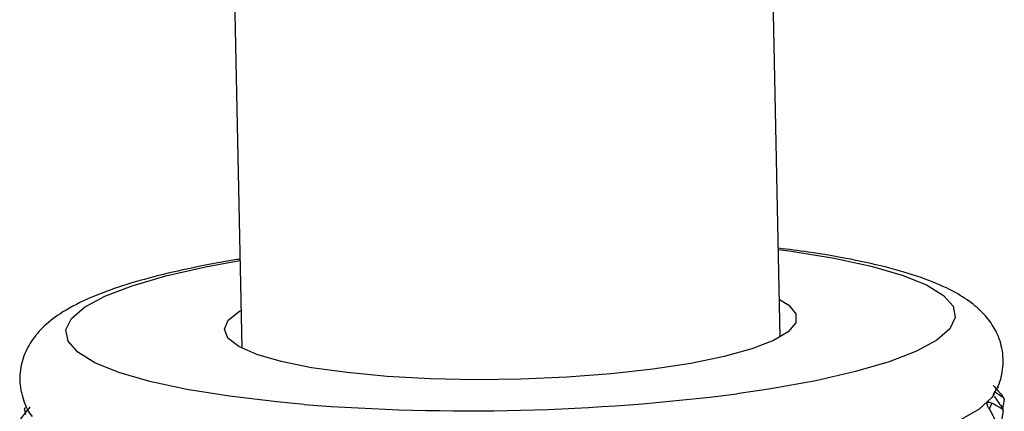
# Model space of a CAD drawing. Header units: millimetres. Extents: x -184 to 64, y -8 to 340.
# Tile 12 of 13: x -24 to 18, y 149 to 166. Entities that reach past the tile are written whole.
import ezdxf

# ---------------------------------------------------------------- set-up
doc = ezdxf.new("R2010")
doc.units = ezdxf.units.MM

msp = doc.modelspace()

# ---------------------------------------------------------------- linework, layer by layer
at = {"color": 7, "linetype": 'Continuous', "lineweight": 25}
for p, q in [((8.388, 152.63), (6.695, 235.625)), ((-16.301, 235.156), (-14.607, 152.161)), ((17.958, 149.977), (17.888, 149.588)), ((-23.881, 149.533), (-23.838, 149.336)), ((17.916, 149.492), (17.787, 148.777))]:
    msp.add_line(p, q, dxfattribs=at)
at = {"color": 8, "linetype": 'Continuous', "lineweight": 25}
msp.add_line((17.421, 149.814), (17.317, 149.562), dxfattribs=at)
at = {"color": 8, "linetype": 'Continuous', "lineweight": 25, "flags": 128}
for points in [[(8.312, 156.368), (8.874, 156.294), (10.694, 156.001), (12.277, 155.66), (13.596, 155.278), (14.629, 154.859), (15.359, 154.412), (15.772, 153.945)], [(-11.94, 149.76), (-13.101, 149.866), (-15.126, 150.106), (-16.946, 150.399), (-18.528, 150.739), (-19.848, 151.122), (-20.881, 151.54), (-21.611, 151.987), (-22.024, 152.455), (-22.114, 152.935), (-21.879, 153.42), (-21.323, 153.901), (-20.456, 154.37), (-19.292, 154.819), (-17.852, 155.24), (-16.159, 155.626), (-14.683, 155.899)], [(15.772, 153.945), (15.862, 153.465), (15.627, 152.98), (15.071, 152.499), (14.204, 152.03), (13.04, 151.581), (11.6, 151.16), (9.908, 150.773), (7.992, 150.428), (6.537, 150.215)]]:
    msp.add_lwpolyline(points, dxfattribs=at)
at = {"color": 7, "linetype": 'Continuous', "lineweight": 25, "flags": 128}
for points in [[(8.355, 154.239), (8.751, 153.993), (9.06, 153.622), (9.054, 153.24), (8.732, 152.857), (8.103, 152.483), (7.183, 152.128), (5.997, 151.8)], [(5.997, 151.8), (4.574, 151.508), (2.951, 151.261), (1.171, 151.063), (-0.72, 150.921), (-2.673, 150.838), (-4.638, 150.816), (-6.564, 150.856), (-8.401, 150.956), (-10.102, 151.115), (-11.621, 151.327), (-12.921, 151.588), (-13.967, 151.891), (-14.732, 152.228), (-15.196, 152.59), (-15.348, 152.967), (-15.184, 153.351), (-14.707, 153.731), (-14.64, 153.77)], [(17.52, 150.191), (17.43, 150.06), (16.881, 149.555), (16.018, 149.062)]]:
    msp.add_lwpolyline(points, dxfattribs=at)
at = {"color": 7, "linetype": 'Continuous', "lineweight": 25}
for centre, radius, start, end in [((-4.909, 239.737), 90.251, 265.53213, 277.28645), ((17.114, 149.875), 0.836, 11.5715, 13.1677), ((-22.67, 148.79), 1.443, 144.7369, 145.8458), ((16.963, 149.932), 0.993, 337.9691, 339.3923)]:
    msp.add_arc(centre, radius, start, end, dxfattribs=at)
for points, knots in [([(17.478, 150.17), (17.541, 150.262), (17.744, 150.562), (17.931, 151.261), (17.906, 152.15), (17.603, 152.948), (17.142, 153.589), (16.532, 154.135), (15.705, 154.646), (14.581, 155.131), (13.138, 155.575), (11.453, 155.952), (9.851, 156.233), (8.742, 156.367), (8.311, 156.419)], [0, 0, 0, 0, 0.028999, 0.093902, 0.164235, 0.228633, 0.292903, 0.366986, 0.457231, 0.572474, 0.696926, 0.814441, 0.927882, 1, 1, 1, 1]), ([(-14.685, 155.956), (-14.728, 155.949), (-15.448, 155.844), (-16.703, 155.595), (-18.413, 155.206), (-19.924, 154.762), (-21.26, 154.252), (-22.308, 153.698), (-23.095, 153.086), (-23.648, 152.426), (-24.006, 151.665), (-24.131, 150.791), (-23.957, 149.947), (-23.721, 149.426), (-23.559, 149.243), (-23.559, 149.242)], [0, 0, 0, 0, 0.006938, 0.116229, 0.226546, 0.338582, 0.453694, 0.574734, 0.665301, 0.73806, 0.804119, 0.867718, 0.934826, 0.999776, 1, 1, 1, 1]), ([(17.286, 149.618), (17.277, 149.635), (17.258, 149.67), (17.24, 149.716), (17.225, 149.764), (17.219, 149.809), (17.23, 149.843), (17.256, 149.861), (17.298, 149.862), (17.352, 149.848), (17.398, 149.825), (17.421, 149.814)], [0, 0, 0, 0, 0.0817521, 0.1649313, 0.2506544, 0.3765067, 0.5004479, 0.6242539, 0.7499719, 0.8772243, 1, 1, 1, 1])]:
    msp.add_open_spline(points, degree=3, knots=knots, dxfattribs=at)
for points in [[(17.487, 150.567), (17.636, 150.401), (17.783, 150.234), (17.928, 150.066)], [(17.933, 150.043), (17.807, 150.126), (17.679, 150.208), (17.548, 150.29)], [(17.706, 150.453), (17.7, 150.475), (17.693, 150.497), (17.687, 150.519)], [(17.884, 149.559), (17.732, 149.645), (17.578, 149.73), (17.421, 149.814)], [(17.531, 150.094), (17.654, 149.925), (17.775, 149.754), (17.892, 149.582)], [(17.958, 149.977), (17.948, 150.006), (17.938, 150.036), (17.928, 150.066)], [(17.958, 149.977), (17.95, 149.999), (17.941, 150.021), (17.933, 150.043)], [(-24.045, 149.138), (-23.911, 149.312), (-23.775, 149.486), (-23.636, 149.658)], [(-23.881, 149.533), (-23.875, 149.556), (-23.87, 149.578), (-23.864, 149.6)], [(17.286, 149.618), (17.381, 149.445), (17.474, 149.272), (17.563, 149.097)], [(17.916, 149.492), (17.905, 149.515), (17.894, 149.537), (17.884, 149.559)], [(17.916, 149.492), (17.908, 149.522), (17.9, 149.552), (17.892, 149.582)]]:
    msp.add_open_spline(points, degree=3, dxfattribs=at)

doc.saveas('drawing.dxf')
